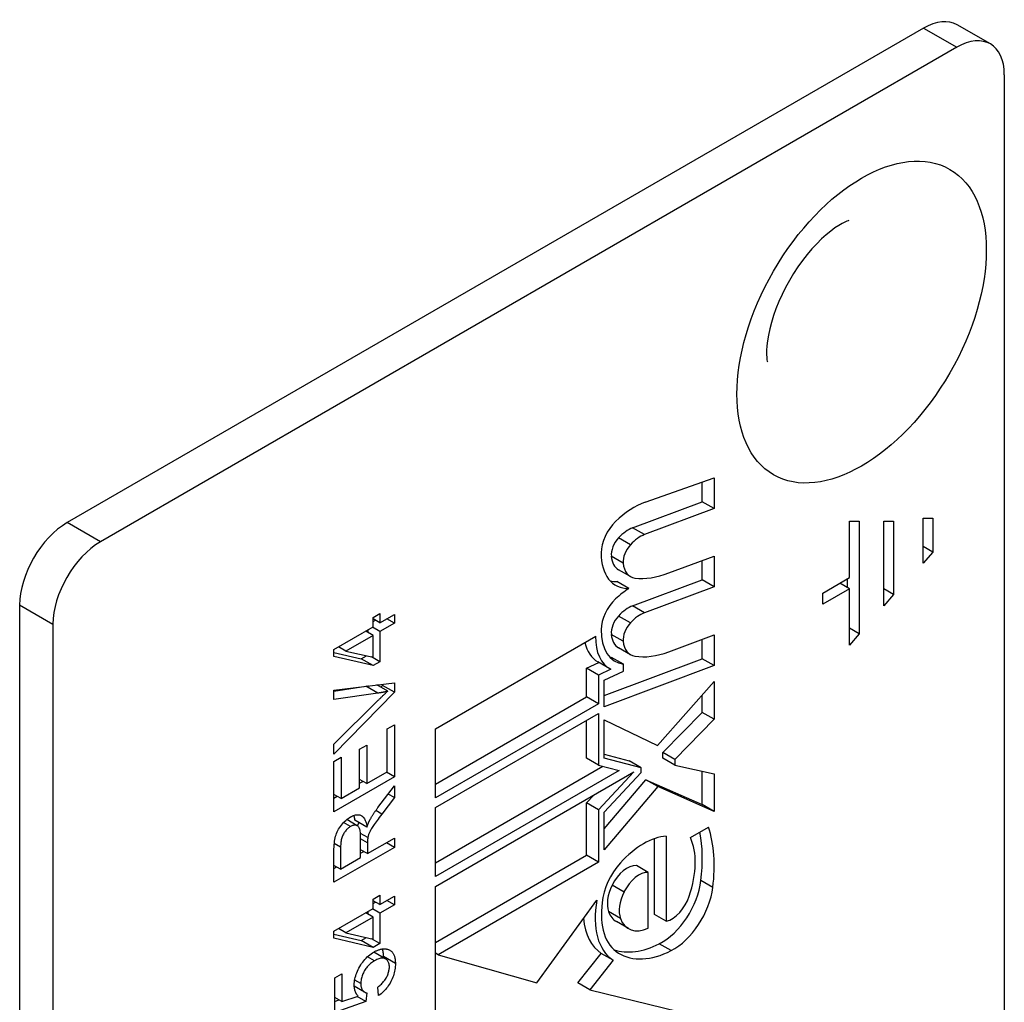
# Model space of a CAD drawing. Header units: inches. Extents: x 12 to 235, y 17 to 142.
# Tile 82 of 117: x 203.86 to 205.02, y 76.71 to 77.86. Entities that reach past the tile are written whole.
import ezdxf

# ---------------------------------------------------------------- set-up
doc = ezdxf.new("R2010")
doc.units = ezdxf.units.IN
doc.header["$MEASUREMENT"] = 0
doc.layers.add('Visible Edges(ANSI)', color=7, linetype='Continuous', lineweight=25)
doc.layers.add('Visible Tangent Edges(ANSI)', color=7, linetype='Continuous', lineweight=25)

msp = doc.modelspace()

# ---------------------------------------------------------------- linework, layer by layer
at = {"layer": 'Visible Edges(ANSI)'}
for p, q in [((204.9221, 77.8505), (203.9199, 77.2719)), ((205.0004, 77.832), (204.9615, 77.8544)), ((204.961, 77.8281), (203.9588, 77.2494)), ((205.0167, 77.7959), (205.0167, 76.2974)), ((204.5962, 77.2957), (204.677, 77.3242)), ((204.663, 77.2963), (204.663, 77.3193)), ((204.677, 77.3242), (204.677, 77.2883)), ((204.5817, 77.2659), (204.663, 77.2963)), ((204.677, 77.2883), (204.663, 77.2963)), ((204.677, 77.2883), (204.5956, 77.2579)), ((204.8356, 77.2076), (204.8356, 77.2735)), ((204.8356, 77.2735), (204.847, 77.2735)), ((204.847, 77.2735), (204.847, 77.1417)), ((204.8755, 77.1746), (204.8755, 77.2735)), ((204.8755, 77.2735), (204.887, 77.2735)), ((204.887, 77.2735), (204.887, 77.1878)), ((204.9218, 77.2244), (204.9218, 77.2771)), ((204.9218, 77.2771), (204.9332, 77.2771)), ((204.9332, 77.2771), (204.9332, 77.2375)), ((204.9332, 77.2375), (204.9218, 77.2441)), ((204.9332, 77.2375), (204.9218, 77.2244)), ((204.6239, 77.213), (204.677, 77.2328)), ((204.663, 77.2049), (204.663, 77.2276)), ((204.677, 77.2328), (204.677, 77.1969)), ((204.5791, 77.2088), (204.5652, 77.2168)), ((204.5773, 77.1948), (204.5633, 77.2028)), ((204.5817, 77.1745), (204.663, 77.2049)), ((204.677, 77.1969), (204.663, 77.2049)), ((204.8042, 77.1894), (204.8356, 77.2076)), ((204.8331, 77.1958), (204.8331, 77.2061)), ((204.677, 77.1969), (204.5956, 77.1665)), ((204.8356, 77.1944), (204.8042, 77.1763)), ((204.8356, 77.1944), (204.8242, 77.201)), ((204.8356, 77.1285), (204.8356, 77.1944)), ((204.887, 77.1878), (204.8755, 77.1944)), ((204.8042, 77.1763), (204.8042, 77.1894)), ((204.887, 77.1878), (204.8755, 77.1746)), ((203.8642, 77.1755), (203.8642, 75.677)), ((204.2779, 77.1609), (204.2859, 77.1656)), ((204.2779, 77.1499), (204.2779, 77.1609)), ((204.2859, 77.1545), (204.2779, 77.1591)), ((204.2779, 77.156), (204.2806, 77.1576)), ((204.2859, 77.1656), (204.2859, 77.1545)), ((204.2859, 77.1545), (204.3028, 77.1643)), ((204.3028, 77.1543), (204.2941, 77.1593)), ((204.3028, 77.1643), (204.3028, 77.1543)), ((203.9031, 77.153), (203.9031, 75.6545)), ((204.2321, 77.1235), (204.2779, 77.1499)), ((204.2779, 77.1399), (204.2692, 77.1449)), ((204.272, 77.1433), (204.272, 77.1465)), ((204.2859, 77.1445), (204.2772, 77.1495)), ((204.3028, 77.1543), (204.2859, 77.1445)), ((204.847, 77.1417), (204.8356, 77.1483)), ((204.2779, 77.1399), (204.246, 77.1215)), ((204.2779, 77.1143), (204.2779, 77.1399)), ((204.2859, 77.1445), (204.2859, 77.1091)), ((204.351, 77.0307), (204.5384, 77.1389)), ((204.6239, 77.1207), (204.677, 77.1405)), ((204.663, 77.1126), (204.663, 77.1353)), ((204.677, 77.1405), (204.677, 77.1046)), ((204.847, 77.1417), (204.8356, 77.1285)), ((204.2321, 77.1153), (204.2321, 77.1235)), ((204.246, 77.1215), (204.2373, 77.1265)), ((204.5791, 77.1173), (204.5652, 77.1254)), ((204.2321, 77.12), (204.264, 77.1125)), ((204.2779, 77.1045), (204.2321, 77.1153)), ((204.246, 77.1215), (204.2779, 77.1143)), ((204.264, 77.1125), (204.2701, 77.1161)), ((204.2779, 77.1045), (204.264, 77.1125)), ((204.2859, 77.1091), (204.2762, 77.1147)), ((204.5483, 77.0697), (204.663, 77.1126)), ((204.5709, 77.1061), (204.557, 77.1141)), ((204.677, 77.1046), (204.663, 77.1126)), ((204.2859, 77.1091), (204.2779, 77.1045)), ((204.5276, 77.1014), (204.5421, 77.1083)), ((204.5276, 77.0679), (204.5276, 77.1014)), ((204.5416, 77.0934), (204.5276, 77.1014)), ((204.5549, 77.1009), (204.541, 77.1089)), ((204.556, 77.1003), (204.5416, 77.0934)), ((204.677, 77.1046), (204.5483, 77.0565)), ((204.5709, 77.0982), (204.5709, 77.1061)), ((204.5416, 77.0934), (204.5416, 77.0599)), ((204.5483, 77.0874), (204.5709, 77.0982)), ((204.5483, 77.0565), (204.5483, 77.0874)), ((204.2321, 77.0757), (204.3028, 77.0845)), ((204.2321, 77.0748), (204.2695, 77.0803)), ((204.2321, 77.0647), (204.2321, 77.0757)), ((204.295, 77.0745), (204.2822, 77.0819)), ((204.2868, 77.0793), (204.2889, 77.0814)), ((204.2889, 77.0814), (204.2889, 77.0828)), ((204.3028, 77.0734), (204.2889, 77.0814)), ((204.3028, 77.0845), (204.3028, 77.0734)), ((204.6108, 77.0109), (204.677, 77.0858)), ((204.677, 77.0858), (204.677, 77.0417)), ((204.3028, 77.0734), (204.2321, 77.001)), ((204.2835, 77.0722), (204.2321, 77.0647)), ((204.351, 76.9659), (204.5276, 77.0679)), ((204.5416, 77.0599), (204.5276, 77.0679)), ((204.663, 77.0498), (204.663, 77.07)), ((204.2321, 77.0127), (204.2835, 77.0636)), ((204.5416, 77.0599), (204.351, 76.9499)), ((204.351, 76.9384), (204.5416, 77.0485)), ((204.5416, 77.0485), (204.5416, 76.9881)), ((204.6171, 77.0028), (204.663, 77.0498)), ((204.677, 77.0417), (204.631, 76.9948)), ((204.677, 77.0417), (204.663, 77.0498)), ((204.2945, 77.0304), (204.3028, 77.0352)), ((204.2945, 76.9803), (204.2945, 77.0304)), ((204.3028, 77.0352), (204.3028, 76.9742)), ((204.351, 76.9499), (204.351, 77.0307)), ((204.5276, 76.9961), (204.5276, 77.0404)), ((204.5483, 76.9964), (204.5483, 77.0409)), ((204.5483, 77.0409), (204.6108, 77.0109)), ((204.2321, 77.001), (204.2321, 77.0127)), ((204.2621, 77.0068), (204.2704, 77.0116)), ((204.2621, 76.9616), (204.2621, 77.0068)), ((204.2704, 77.0116), (204.2704, 76.9664)), ((204.2321, 76.9925), (204.2405, 76.9974)), ((204.2405, 76.9974), (204.2405, 76.9491)), ((204.5416, 76.9881), (204.5276, 76.9961)), ((204.5483, 77.0008), (204.5777, 76.9931)), ((204.5916, 76.9851), (204.5483, 76.9964)), ((204.6171, 76.9963), (204.6171, 77.0028)), ((204.631, 76.9948), (204.6171, 77.0028)), ((204.631, 76.9882), (204.6171, 76.9963)), ((204.2321, 76.9334), (204.2321, 76.9925)), ((204.351, 76.8737), (204.5468, 76.9867)), ((204.5416, 76.9881), (204.5659, 76.9817)), ((204.5916, 76.9851), (204.5777, 76.9931)), ((204.5916, 76.9794), (204.5916, 76.9851)), ((204.631, 76.9948), (204.631, 76.9882)), ((204.631, 76.9882), (204.677, 76.978)), ((204.3028, 76.9742), (204.2321, 76.9334)), ((204.2704, 76.9664), (204.2945, 76.9803)), ((204.3028, 76.9742), (204.2934, 76.9797)), ((204.5659, 76.9817), (204.351, 76.8576)), ((204.351, 76.8462), (204.5832, 76.9802)), ((204.5832, 76.9802), (204.5416, 76.9358)), ((204.5483, 76.9331), (204.5916, 76.9794)), ((204.663, 76.942), (204.663, 76.9811)), ((204.677, 76.978), (204.677, 76.9339)), ((204.2405, 76.9491), (204.2621, 76.9616)), ((204.2704, 76.9664), (204.2621, 76.9712)), ((204.2621, 76.9668), (204.2659, 76.969)), ((204.2836, 76.9384), (204.3028, 76.9637)), ((204.3028, 76.9637), (204.3028, 76.9502)), ((204.5483, 76.9134), (204.5973, 76.971)), ((204.6112, 76.9629), (204.5483, 76.889)), ((204.6112, 76.9629), (204.5973, 76.971)), ((204.5973, 76.971), (204.663, 76.942)), ((204.677, 76.9339), (204.6112, 76.9629)), ((204.2405, 76.9491), (204.2321, 76.9539)), ((204.2321, 76.9495), (204.2359, 76.9517)), ((204.3028, 76.9502), (204.2881, 76.9308)), ((204.3028, 76.9502), (204.2957, 76.9543)), ((204.5276, 76.9438), (204.5365, 76.9533)), ((204.351, 76.8576), (204.351, 76.9384)), ((204.5276, 76.8826), (204.5276, 76.9438)), ((204.5416, 76.9358), (204.5276, 76.9438)), ((204.677, 76.9339), (204.663, 76.942)), ((204.5416, 76.9358), (204.5416, 76.8745)), ((204.5483, 76.889), (204.5483, 76.9331)), ((204.2594, 76.9171), (204.247, 76.9243)), ((204.2706, 76.9155), (204.2567, 76.9236)), ((204.6494, 76.9033), (204.6706, 76.9156)), ((204.2717, 76.9032), (204.2631, 76.9082)), ((204.2633, 76.8798), (204.2633, 76.903)), ((204.6211, 76.905), (204.6211, 76.8053)), ((204.3028, 76.8918), (204.2321, 76.851)), ((204.2399, 76.8921), (204.2399, 76.8663)), ((204.2714, 76.8845), (204.3028, 76.9026)), ((204.2714, 76.897), (204.2714, 76.8845)), ((204.3028, 76.8918), (204.2934, 76.8972)), ((204.3028, 76.9026), (204.3028, 76.8918)), ((204.6072, 76.8134), (204.6072, 76.902)), ((204.2321, 76.851), (204.2321, 76.8872)), ((204.2399, 76.8663), (204.2633, 76.8798)), ((204.2714, 76.8845), (204.2633, 76.8891)), ((204.2633, 76.8851), (204.2669, 76.8871)), ((204.351, 76.7806), (204.5276, 76.8826)), ((204.5416, 76.8745), (204.5276, 76.8826)), ((204.2399, 76.8663), (204.2321, 76.8708)), ((204.2321, 76.867), (204.2354, 76.8689)), ((204.5416, 76.8745), (204.3539, 76.7662)), ((204.5999, 76.8625), (204.586, 76.8705)), ((204.5999, 76.7972), (204.5999, 76.8625)), ((204.351, 76.6641), (204.351, 76.8462)), ((204.2779, 76.8312), (204.2859, 76.8358)), ((204.2859, 76.8358), (204.2859, 76.8248)), ((204.2859, 76.8248), (204.3028, 76.8346)), ((204.3028, 76.8346), (204.3028, 76.8246)), ((204.2779, 76.8202), (204.2779, 76.8312)), ((204.2859, 76.8248), (204.2779, 76.8294)), ((204.2779, 76.8263), (204.2806, 76.8279)), ((204.3028, 76.8246), (204.2859, 76.8148)), ((204.3028, 76.8246), (204.2941, 76.8296)), ((204.4694, 76.7333), (204.5398, 76.8302)), ((204.2321, 76.7938), (204.2779, 76.8202)), ((204.2779, 76.8102), (204.2692, 76.8152)), ((204.272, 76.8136), (204.272, 76.8168)), ((204.2859, 76.8148), (204.2772, 76.8198)), ((204.2859, 76.8148), (204.2859, 76.7794)), ((204.6211, 76.8053), (204.6072, 76.8134)), ((204.2779, 76.8102), (204.246, 76.7918)), ((204.2779, 76.7846), (204.2779, 76.8102)), ((204.5767, 76.7968), (204.5628, 76.8049)), ((204.2321, 76.7856), (204.2321, 76.7938)), ((204.2321, 76.7903), (204.264, 76.7828)), ((204.246, 76.7918), (204.2373, 76.7968)), ((204.246, 76.7918), (204.2779, 76.7846)), ((204.2779, 76.7748), (204.2321, 76.7856)), ((204.264, 76.7828), (204.2701, 76.7864)), ((204.2779, 76.7748), (204.264, 76.7828)), ((204.2859, 76.7794), (204.2762, 76.785)), ((204.2859, 76.7794), (204.2779, 76.7748)), ((204.2927, 76.7611), (204.2788, 76.7691)), ((204.3539, 76.7662), (204.351, 76.7679)), ((204.3539, 76.7662), (204.4694, 76.7333)), ((204.5177, 76.7332), (204.545, 76.7678)), ((204.5589, 76.7597), (204.545, 76.7678)), ((204.5589, 76.7597), (204.5317, 76.7251)), ((204.233, 76.739), (204.2413, 76.7438)), ((204.2413, 76.7438), (204.2413, 76.7113)), ((204.233, 76.6985), (204.233, 76.739)), ((204.5317, 76.7251), (204.5177, 76.7332)), ((204.268, 76.7224), (204.2559, 76.7294)), ((204.2562, 76.7266), (204.2564, 76.729)), ((204.2704, 76.7216), (204.2693, 76.7115)), ((204.2843, 76.7183), (204.2835, 76.7284)), ((204.5317, 76.7251), (204.6355, 76.6996)), ((204.2413, 76.7113), (204.233, 76.7161)), ((204.233, 76.7115), (204.2379, 76.7133)), ((204.2693, 76.7115), (204.233, 76.6985)), ((204.2413, 76.7113), (204.2603, 76.7178)), ((204.2693, 76.7115), (204.2591, 76.7174))]:
    msp.add_line(p, q, dxfattribs=at)
at = {"layer": 'Visible Edges(ANSI)', "flags": 128}
for points in [[(204.8347, 77.6253), (204.8341, 77.6252), (204.8325, 77.6246), (204.8301, 77.6236), (204.8268, 77.6219), (204.8229, 77.6196), (204.8184, 77.6167), (204.8135, 77.613), (204.8083, 77.6087), (204.8028, 77.6038), (204.7973, 77.5983), (204.7916, 77.5922), (204.786, 77.5856), (204.7806, 77.5785), (204.7752, 77.5711), (204.7701, 77.5633), (204.7653, 77.5553), (204.7607, 77.5471), (204.7566, 77.5388), (204.7528, 77.5305), (204.7494, 77.5222), (204.7465, 77.5141), (204.7441, 77.5061), (204.7421, 77.4985), (204.7405, 77.4914), (204.7394, 77.4847), (204.7387, 77.4786), (204.7384, 77.4733), (204.7384, 77.4687), (204.7386, 77.4651), (204.7389, 77.4624), (204.7392, 77.4608), (204.7394, 77.4602)], [(204.2695, 77.0803), (204.2697, 77.0803), (204.2698, 77.0803), (204.2699, 77.0803), (204.27, 77.0803), (204.2701, 77.0804), (204.2703, 77.0804), (204.2704, 77.0804), (204.2705, 77.0804), (204.2706, 77.0804), (204.2707, 77.0804), (204.2709, 77.0805), (204.271, 77.0805), (204.2711, 77.0805), (204.2712, 77.0805), (204.2713, 77.0805), (204.2714, 77.0806), (204.2716, 77.0806), (204.2717, 77.0806), (204.2718, 77.0806), (204.2719, 77.0806), (204.272, 77.0807), (204.2722, 77.0807), (204.2723, 77.0807), (204.2724, 77.0807)], [(204.2835, 77.0636), (204.284, 77.0641), (204.2845, 77.0646), (204.285, 77.0651), (204.2855, 77.0656), (204.286, 77.0661), (204.2865, 77.0666), (204.287, 77.067), (204.2875, 77.0675), (204.288, 77.068), (204.2885, 77.0684), (204.2889, 77.0689), (204.2894, 77.0694), (204.2899, 77.0698), (204.2904, 77.0703), (204.2909, 77.0707), (204.2913, 77.0712), (204.2918, 77.0716), (204.2923, 77.072), (204.2927, 77.0725), (204.2932, 77.0729), (204.2936, 77.0733), (204.2941, 77.0737), (204.2945, 77.0741), (204.295, 77.0745)], [(204.295, 77.0745), (204.2945, 77.0744), (204.294, 77.0743), (204.2936, 77.0742), (204.2931, 77.0741), (204.2926, 77.074), (204.2921, 77.0738), (204.2916, 77.0737), (204.2912, 77.0736), (204.2907, 77.0735), (204.2902, 77.0734), (204.2897, 77.0733), (204.2892, 77.0732), (204.2888, 77.0731), (204.2883, 77.073), (204.2878, 77.073), (204.2873, 77.0729), (204.2868, 77.0728), (204.2863, 77.0727), (204.2859, 77.0726), (204.2854, 77.0725), (204.2849, 77.0725), (204.2844, 77.0724), (204.2839, 77.0723), (204.2835, 77.0722)], [(204.2741, 76.924), (204.2745, 76.9246), (204.2748, 76.9252), (204.2751, 76.9258), (204.2755, 76.9263), (204.2758, 76.9269), (204.2761, 76.9275), (204.2765, 76.9281), (204.2769, 76.9287), (204.2772, 76.9293), (204.2776, 76.9299), (204.278, 76.9305), (204.2784, 76.9311), (204.2788, 76.9317), (204.2792, 76.9323), (204.2796, 76.9329), (204.28, 76.9335), (204.2804, 76.9341), (204.2809, 76.9347), (204.2813, 76.9353), (204.2817, 76.9359), (204.2822, 76.9366), (204.2826, 76.9372), (204.2831, 76.9378), (204.2836, 76.9384)], [(204.2321, 76.8872), (204.2321, 76.8898), (204.2322, 76.8924), (204.2324, 76.8948), (204.2326, 76.8971), (204.2329, 76.8992), (204.2332, 76.9012), (204.2336, 76.9031), (204.234, 76.9049), (204.2345, 76.9066), (204.2352, 76.9082), (204.2359, 76.9099), (204.2367, 76.9115), (204.2375, 76.9131), (204.2385, 76.9147), (204.2396, 76.9163), (204.2408, 76.9178), (204.242, 76.9193), (204.2432, 76.9208), (204.2445, 76.9221), (204.2458, 76.9233), (204.2472, 76.9245), (204.2486, 76.9255), (204.25, 76.9265), (204.2514, 76.9274)], [(204.2514, 76.9274), (204.2526, 76.9281), (204.2538, 76.9286), (204.255, 76.9291), (204.2562, 76.9295), (204.2573, 76.9298), (204.2583, 76.93), (204.2594, 76.9301), (204.2604, 76.9301), (204.2614, 76.93), (204.2623, 76.9298), (204.2632, 76.9295), (204.2641, 76.9291), (204.2649, 76.9286), (204.2657, 76.928), (204.2664, 76.9272), (204.2671, 76.9264), (204.2677, 76.9254), (204.2683, 76.9244), (204.2688, 76.9232), (204.2693, 76.9219), (204.2697, 76.9205), (204.2701, 76.9189), (204.2704, 76.9173), (204.2706, 76.9155)], [(204.2567, 76.9236), (204.2567, 76.9238), (204.2566, 76.9241), (204.2566, 76.9244), (204.2566, 76.9246), (204.2565, 76.9249), (204.2565, 76.9251), (204.2564, 76.9254), (204.2564, 76.9256), (204.2564, 76.9259), (204.2563, 76.9261), (204.2563, 76.9264), (204.2562, 76.9266), (204.2562, 76.9269), (204.2561, 76.9271), (204.2561, 76.9273), (204.256, 76.9276), (204.256, 76.9278), (204.2559, 76.928), (204.2559, 76.9282), (204.2558, 76.9285), (204.2557, 76.9287), (204.2557, 76.9289), (204.2556, 76.9291), (204.2556, 76.9293)], [(204.2881, 76.9308), (204.2866, 76.9288), (204.2851, 76.9269), (204.2838, 76.925), (204.2825, 76.9233), (204.2813, 76.9217), (204.2802, 76.9202), (204.2793, 76.9187), (204.2784, 76.9174), (204.2776, 76.9162), (204.2768, 76.9151), (204.2761, 76.9139), (204.2755, 76.9129), (204.2749, 76.9119), (204.2744, 76.911), (204.274, 76.9101), (204.2736, 76.9092), (204.2733, 76.9084), (204.273, 76.9076), (204.2727, 76.9069), (204.2725, 76.9061), (204.2722, 76.9054), (204.272, 76.9046), (204.2719, 76.9039), (204.2717, 76.9032)], [(204.2514, 76.9162), (204.2506, 76.9157), (204.2498, 76.9152), (204.249, 76.9146), (204.2483, 76.914), (204.2475, 76.9133), (204.2468, 76.9126), (204.2462, 76.9118), (204.2455, 76.911), (204.2449, 76.9101), (204.2443, 76.9092), (204.2437, 76.9083), (204.2432, 76.9073), (204.2426, 76.9063), (204.2422, 76.9052), (204.2417, 76.9041), (204.2414, 76.9029), (204.241, 76.9017), (204.2407, 76.9005), (204.2405, 76.8992), (204.2403, 76.8979), (204.2401, 76.8965), (204.24, 76.8951), (204.2399, 76.8936), (204.2399, 76.8921)], [(204.2633, 76.903), (204.2633, 76.9048), (204.2632, 76.9065), (204.2631, 76.908), (204.263, 76.9094), (204.2628, 76.9107), (204.2626, 76.9119), (204.2623, 76.9129), (204.262, 76.9138), (204.2616, 76.9146), (204.2612, 76.9154), (204.2608, 76.916), (204.2603, 76.9165), (204.2597, 76.917), (204.2591, 76.9173), (204.2584, 76.9176), (204.2577, 76.9177), (204.257, 76.9178), (204.2562, 76.9178), (204.2555, 76.9177), (204.2547, 76.9176), (204.2539, 76.9174), (204.2531, 76.9171), (204.2522, 76.9167), (204.2514, 76.9162)], [(204.2596, 76.917), (204.2597, 76.9172), (204.2597, 76.9173), (204.2598, 76.9174), (204.2598, 76.9176), (204.2599, 76.9177), (204.26, 76.9179), (204.26, 76.918), (204.2601, 76.9182), (204.2602, 76.9183), (204.2603, 76.9185), (204.2603, 76.9186), (204.2604, 76.9188), (204.2605, 76.9189), (204.2606, 76.9191), (204.2607, 76.9193), (204.2608, 76.9194), (204.2608, 76.9196), (204.2609, 76.9198), (204.261, 76.9199), (204.2611, 76.9201), (204.2612, 76.9203), (204.2613, 76.9204), (204.2614, 76.9206), (204.2615, 76.9208)], [(204.2706, 76.9155), (204.2708, 76.916), (204.2709, 76.9164), (204.2711, 76.9168), (204.2712, 76.9172), (204.2714, 76.9176), (204.2715, 76.918), (204.2717, 76.9184), (204.2718, 76.9188), (204.272, 76.9192), (204.2721, 76.9196), (204.2723, 76.9199), (204.2724, 76.9203), (204.2726, 76.9206), (204.2727, 76.921), (204.2728, 76.9213), (204.273, 76.9216), (204.2731, 76.922), (204.2733, 76.9223), (204.2734, 76.9226), (204.2736, 76.9229), (204.2737, 76.9232), (204.2739, 76.9235), (204.274, 76.9238), (204.2741, 76.924)], [(204.2717, 76.9032), (204.2717, 76.903), (204.2717, 76.9029), (204.2716, 76.9027), (204.2716, 76.9025), (204.2716, 76.9023), (204.2716, 76.902), (204.2716, 76.9018), (204.2715, 76.9016), (204.2715, 76.9014), (204.2715, 76.9011), (204.2715, 76.9009), (204.2715, 76.9006), (204.2715, 76.9004), (204.2714, 76.9001), (204.2714, 76.8998), (204.2714, 76.8995), (204.2714, 76.8992), (204.2714, 76.8989), (204.2714, 76.8986), (204.2714, 76.8983), (204.2714, 76.898), (204.2714, 76.8977), (204.2714, 76.8973), (204.2714, 76.897)], [(204.2559, 76.7307), (204.2559, 76.7325), (204.2561, 76.7343), (204.2563, 76.7361), (204.2566, 76.7379), (204.257, 76.7397), (204.2575, 76.7415), (204.2581, 76.7433), (204.2587, 76.7451), (204.2595, 76.7469), (204.2603, 76.7488), (204.2613, 76.7506), (204.2623, 76.7524), (204.2634, 76.7543), (204.2645, 76.756), (204.2657, 76.7576), (204.267, 76.7592), (204.2683, 76.7607), (204.2696, 76.7622), (204.271, 76.7636), (204.2725, 76.7649), (204.274, 76.7661), (204.2755, 76.7672), (204.2771, 76.7683), (204.2788, 76.7693)], [(204.2786, 76.7692), (204.2786, 76.7692), (204.2787, 76.7692), (204.2787, 76.7692), (204.2787, 76.7692), (204.2787, 76.7692), (204.2787, 76.7692), (204.2787, 76.7692), (204.2787, 76.7692), (204.2787, 76.7692), (204.2787, 76.7692), (204.2787, 76.7692), (204.2787, 76.7692), (204.2787, 76.7692), (204.2787, 76.7692), (204.2787, 76.7692), (204.2788, 76.7692), (204.2788, 76.7692), (204.2788, 76.7692), (204.2788, 76.7692), (204.2788, 76.7692), (204.2788, 76.7692), (204.2788, 76.7692), (204.2788, 76.7691), (204.2788, 76.7691)], [(204.2788, 76.7693), (204.2796, 76.7698), (204.2804, 76.7702), (204.2811, 76.7706), (204.2819, 76.7709), (204.2827, 76.7713), (204.2834, 76.7716), (204.2842, 76.7719), (204.2849, 76.7721), (204.2856, 76.7724), (204.2864, 76.7726), (204.2871, 76.7727), (204.2878, 76.7729), (204.2885, 76.773), (204.2891, 76.7731), (204.2898, 76.7732), (204.2905, 76.7732), (204.2911, 76.7732), (204.2918, 76.7732), (204.2924, 76.7731), (204.293, 76.773), (204.2936, 76.7729), (204.2942, 76.7728), (204.2948, 76.7726), (204.2954, 76.7725)], [(204.2901, 76.764), (204.2901, 76.7645), (204.2901, 76.7649), (204.2901, 76.7653), (204.29, 76.7658), (204.29, 76.7662), (204.29, 76.7666), (204.29, 76.767), (204.2899, 76.7674), (204.2899, 76.7678), (204.2899, 76.7682), (204.2898, 76.7686), (204.2898, 76.769), (204.2897, 76.7693), (204.2896, 76.7697), (204.2896, 76.7701), (204.2895, 76.7704), (204.2894, 76.7708), (204.2893, 76.7711), (204.2893, 76.7714), (204.2892, 76.7718), (204.2891, 76.7721), (204.289, 76.7724), (204.2889, 76.7727), (204.2888, 76.773)], [(204.2954, 76.7725), (204.2961, 76.7722), (204.2968, 76.7719), (204.2974, 76.7716), (204.298, 76.7712), (204.2986, 76.7708), (204.2992, 76.7703), (204.2997, 76.7699), (204.3002, 76.7693), (204.3007, 76.7688), (204.3011, 76.7682), (204.3015, 76.7676), (204.3019, 76.7669), (204.3022, 76.7662), (204.3025, 76.7654), (204.3028, 76.7647), (204.303, 76.7639), (204.3033, 76.763), (204.3035, 76.7621), (204.3036, 76.7612), (204.3038, 76.7602), (204.3039, 76.7592), (204.3039, 76.7582), (204.304, 76.7571), (204.304, 76.756)], [(204.2796, 76.7591), (204.2784, 76.7584), (204.2772, 76.7576), (204.2761, 76.7568), (204.275, 76.7559), (204.2739, 76.755), (204.2729, 76.7541), (204.272, 76.7531), (204.2711, 76.7521), (204.2702, 76.751), (204.2694, 76.7499), (204.2686, 76.7488), (204.2678, 76.7476), (204.2671, 76.7463), (204.2665, 76.7451), (204.266, 76.7439), (204.2654, 76.7426), (204.265, 76.7414), (204.2646, 76.7401), (204.2643, 76.7389), (204.264, 76.7376), (204.2638, 76.7363), (204.2636, 76.735), (204.2636, 76.7337), (204.2635, 76.7324)], [(204.2969, 76.7518), (204.2969, 76.753), (204.2968, 76.7541), (204.2966, 76.7552), (204.2964, 76.7562), (204.2961, 76.7571), (204.2957, 76.7579), (204.2953, 76.7587), (204.2948, 76.7594), (204.2942, 76.76), (204.2936, 76.7605), (204.2929, 76.761), (204.2921, 76.7614), (204.2913, 76.7617), (204.2905, 76.762), (204.2896, 76.7621), (204.2886, 76.7622), (204.2877, 76.7621), (204.2866, 76.762), (204.2856, 76.7617), (204.2845, 76.7614), (204.2833, 76.761), (204.2821, 76.7605), (204.2809, 76.7598), (204.2796, 76.7591)], [(204.304, 76.756), (204.304, 76.7541), (204.3039, 76.7523), (204.3037, 76.7505), (204.3034, 76.7487), (204.3031, 76.7469), (204.3027, 76.7451), (204.3022, 76.7433), (204.3016, 76.7416), (204.301, 76.7398), (204.3003, 76.7381), (204.2995, 76.7364), (204.2986, 76.7347), (204.2977, 76.733), (204.2967, 76.7314), (204.2957, 76.7298), (204.2946, 76.7283), (204.2935, 76.7269), (204.2923, 76.7255), (204.2911, 76.7242), (204.2898, 76.7229), (204.2885, 76.7217), (204.2872, 76.7205), (204.2857, 76.7194), (204.2843, 76.7183)], [(204.2901, 76.7626), (204.2901, 76.7627), (204.2901, 76.7628), (204.2901, 76.7628), (204.2901, 76.7629), (204.2901, 76.7629), (204.2901, 76.763), (204.2901, 76.763), (204.2901, 76.7631), (204.2901, 76.7632), (204.2901, 76.7632), (204.2901, 76.7633), (204.2901, 76.7633), (204.2901, 76.7634), (204.2901, 76.7635), (204.2901, 76.7635), (204.2901, 76.7636), (204.2901, 76.7636), (204.2901, 76.7637), (204.2901, 76.7637), (204.2901, 76.7638), (204.2901, 76.7639), (204.2901, 76.7639), (204.2901, 76.764), (204.2901, 76.764)], [(204.2835, 76.7284), (204.2846, 76.7293), (204.2857, 76.7301), (204.2867, 76.731), (204.2876, 76.7319), (204.2885, 76.7328), (204.2894, 76.7337), (204.2902, 76.7347), (204.2909, 76.7356), (204.2917, 76.7366), (204.2923, 76.7376), (204.293, 76.7386), (204.2935, 76.7396), (204.2941, 76.7407), (204.2946, 76.7417), (204.295, 76.7427), (204.2954, 76.7437), (204.2957, 76.7447), (204.2961, 76.7458), (204.2963, 76.7468), (204.2965, 76.7478), (204.2967, 76.7488), (204.2968, 76.7498), (204.2969, 76.7508), (204.2969, 76.7518)], [(204.2603, 76.7178), (204.2599, 76.7182), (204.2596, 76.7186), (204.2593, 76.7191), (204.2589, 76.7195), (204.2586, 76.72), (204.2584, 76.7204), (204.2581, 76.7209), (204.2578, 76.7214), (204.2576, 76.7219), (204.2574, 76.7224), (204.2572, 76.7229), (204.257, 76.7234), (204.2568, 76.724), (204.2566, 76.7245), (204.2565, 76.7251), (204.2564, 76.7257), (204.2562, 76.7263), (204.2561, 76.7269), (204.2561, 76.7275), (204.256, 76.7281), (204.2559, 76.7287), (204.2559, 76.7294), (204.2559, 76.73), (204.2559, 76.7307)], [(204.2635, 76.7324), (204.2635, 76.7316), (204.2636, 76.7309), (204.2636, 76.7301), (204.2637, 76.7294), (204.2639, 76.7288), (204.264, 76.7281), (204.2642, 76.7275), (204.2644, 76.7269), (204.2646, 76.7263), (204.2649, 76.7258), (204.2651, 76.7253), (204.2654, 76.7248), (204.2658, 76.7244), (204.2661, 76.7239), (204.2665, 76.7236), (204.2668, 76.7232), (204.2672, 76.7229), (204.2676, 76.7226), (204.2681, 76.7223), (204.2685, 76.7221), (204.269, 76.7219), (204.2694, 76.7218), (204.2699, 76.7216), (204.2704, 76.7216)]]:
    msp.add_lwpolyline(points, dxfattribs=at)
at = {"layer": 'Visible Edges(ANSI)'}
for centre, major_axis, start_param, end_param in [((204.9221, 77.7862), (0.0394, 0.0682), 0, 0.785398), ((204.961, 77.7638), (0.0394, 0.0682), 5.497787, 7.068583), ((204.5832, 77.2113), (0.048, 0.0831), 0.593412, 1.107844), ((203.9199, 77.2076), (-0.0394, -0.0682), 3.926991, 5.497787), ((204.5695, 77.2506), (0.0175, 0.0303), 1.107844, 2.350588), ((204.5767, 77.23), (0.0205, 0.0355), 0.610729, 1.196401), ((203.9588, 77.1851), (0.0394, 0.0682), 0.785398, 2.356194), ((204.5708, 77.2423), (0.01, 0.0173), 1.196401, 2.462706), ((204.5906, 77.222), (-0.0205, -0.0355), 3.752322, 4.337994), ((204.5847, 77.2343), (-0.01, -0.0173), 4.337994, 5.604299), ((204.6027, 77.2695), (-0.0409, -0.0709), 5.492181, 6.613939), ((204.5862, 77.2532), (-0.021, -0.0364), 5.604299, 6.283185), ((204.6001, 77.2451), (-0.021, -0.0364), 5.604299, 6.503242), ((204.5888, 77.2776), (-0.0409, -0.0709), 0.170877, 0.330754), ((204.6414, 77.348), (-0.0775, -0.1342), 0.236639, 0.625276), ((204.5815, 77.1191), (0.048, 0.0831), 0.848525, 1.081978), ((204.5687, 77.1602), (0.0169, 0.0293), 1.081978, 2.347078), ((204.5767, 77.1386), (0.0205, 0.0355), 0.610865, 1.196548), ((204.5708, 77.1509), (0.01, 0.0173), 1.196548, 2.461438), ((204.5906, 77.1306), (-0.0205, -0.0355), 3.752458, 4.33814), ((204.6014, 77.1787), (-0.04, -0.0693), 5.48867, 6.499805), ((204.5847, 77.1429), (-0.01, -0.0173), 4.33814, 5.603031), ((204.5949, 77.1702), (-0.04, -0.0693), 5.47676, 6.310847), ((204.5862, 77.1617), (-0.021, -0.0364), 5.603031, 6.283185), ((204.581, 77.1782), (-0.04, -0.0693), 5.724769, 6.283185), ((204.6001, 77.1537), (-0.021, -0.0364), 5.603031, 6.503084), ((204.5874, 77.1868), (-0.04, -0.0693), 0.174883, 0.216619), ((204.643, 77.2563), (-0.0775, -0.1342), 0.219898, 0.610865), ((204.534, 76.7875), (-0.1012, -0.1753), 2.208898, 2.658734), ((204.5942, 76.8192), (0.047, 0.0814), 0.369234, 1.201563), ((204.5826, 76.8327), (0.0511, 0.0886), 5.055842, 5.891549), ((204.5201, 76.7955), (0.1012, 0.1753), 5.35049, 5.699836), ((204.5818, 76.8444), (0.0253, 0.0439), 1.201563, 2.270327), ((204.5752, 76.8415), (0.0159, 0.0276), 0.287189, 1.678399), ((204.5891, 76.8335), (0.0159, 0.0276), 0.287189, 1.678399), ((204.5778, 76.8406), (-0.0182, -0.0316), 4.819991, 5.836026), ((204.6156, 76.8343), (0.0329, 0.057), 3.867033, 5.35049), ((204.5917, 76.8326), (-0.0182, -0.0316), 4.819991, 5.836026), ((204.6275, 76.8341), (0.016, 0.0277), 3.639467, 5.055842), ((204.6295, 76.8263), (-0.0329, -0.057), 0.72544, 2.208898), ((204.6156, 76.8539), (-0.055, -0.0953), 5.272274, 6.251395), ((204.6156, 76.8539), (-0.0498, -0.0863), 5.330385, 6.268672), ((204.5908, 76.8534), (-0.028, -0.0485), 5.836026, 6.283185), ((204.6017, 76.862), (-0.055, -0.0953), 5.591866, 6.251395), ((204.6047, 76.8453), (-0.028, -0.0485), 5.836026, 6.946368), ((204.6185, 76.8905), (-0.0663, -0.1149), 0.110827, 0.72544), ((204.6324, 76.8824), (-0.0663, -0.1149), 6.268672, 7.008625)]:
    msp.add_ellipse(centre, major_axis=major_axis, ratio=0.57735, start_param=start_param, end_param=end_param, dxfattribs=at)
at = {"layer": 'Visible Tangent Edges(ANSI)'}
for p, q in [((204.9221, 77.8505), (204.961, 77.8281)), ((203.9588, 77.2494), (203.9199, 77.2719)), ((204.5956, 77.2579), (204.5817, 77.2659)), ((204.579, 77.246), (204.5651, 77.254)), ((204.5706, 77.2244), (204.5567, 77.2325)), ((203.8642, 77.1755), (203.9031, 77.153)), ((204.5956, 77.1665), (204.5817, 77.1745)), ((204.579, 77.1546), (204.5651, 77.1626)), ((204.5706, 77.133), (204.5567, 77.1411)), ((204.2835, 77.0722), (204.2695, 77.0803)), ((204.2881, 76.9308), (204.281, 76.9349)), ((204.2514, 76.9162), (204.2434, 76.9209)), ((204.2399, 76.8921), (204.2325, 76.8964)), ((204.2714, 76.897), (204.2633, 76.9017)), ((204.5716, 76.8396), (204.5577, 76.8477)), ((204.6755, 76.8449), (204.6616, 76.853)), ((204.5674, 76.8086), (204.5534, 76.8166)), ((204.6268, 76.771), (204.6128, 76.7791)), ((204.2796, 76.7591), (204.2714, 76.7639)), ((204.304, 76.756), (204.2901, 76.764)), ((204.2635, 76.7324), (204.2564, 76.7366))]:
    msp.add_line(p, q, dxfattribs=at)
msp.add_ellipse((204.8497, 77.5066), major_axis=(-0.1032, -0.1787), ratio=0.57735, dxfattribs=at)

doc.saveas('drawing.dxf')
